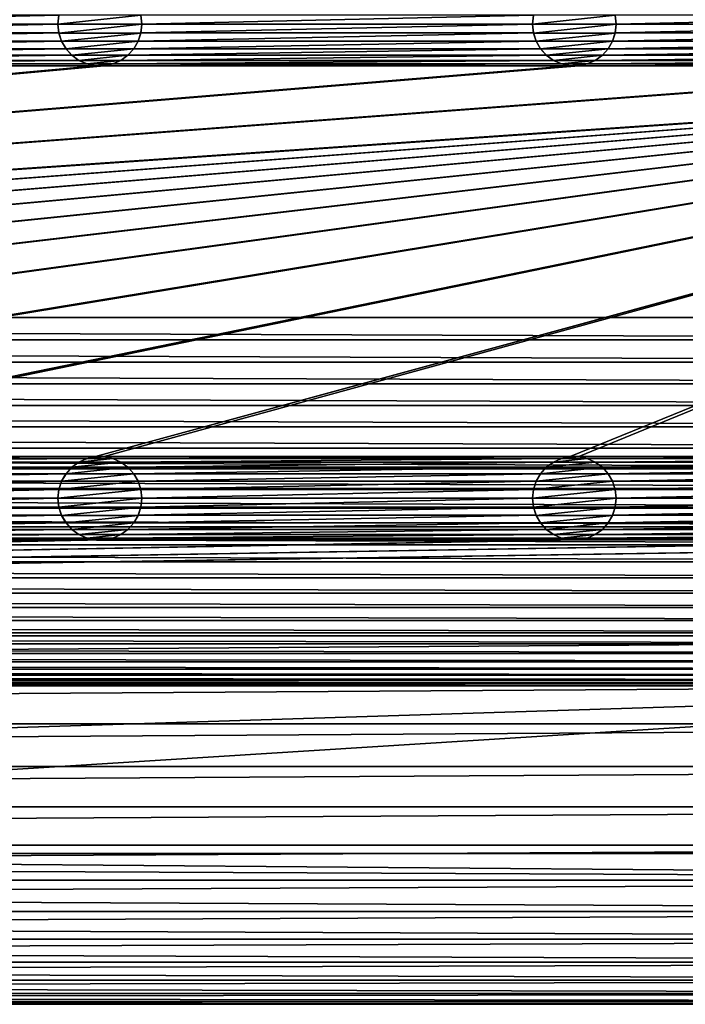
# Model space of a CAD drawing. Header units: metres. Extents: x -200 to 200, y -200 to 200.
# Tile 42 of 88: x 80 to 120, y -200 to -141. Entities that reach past the tile are written whole.
import ezdxf

# ---------------------------------------------------------------- set-up
doc = ezdxf.new("R2010")
doc.units = ezdxf.units.M
doc.layers.add('solid_P34200', color=7, linetype='CONTINUOUS')

msp = doc.modelspace()

# ---------------------------------------------------------------- linework, layer by layer
at = {"layer": 'solid_P34200'}
for points in [[(181, 159), (181, -159), (10.240819, 10.959723)], [(181, -159), (11.633039, 9.467192), (10.240819, 10.959723)], [(181, -159), (12.817678, 7.79116), (11.633039, 9.467192)], [(181, -159), (13.756138, 5.976712), (12.817678, 7.79116)], [(181, -159), (14.444175, 4.045302), (13.756138, 5.976712)], [(181, -159), (14.856524, 2.058549), (14.444175, 4.045302)], [(181, -159), (15, 0), (14.856524, 2.058549)], [(181, -159), (14.856524, -2.058549), (15, 0)], [(181, -159), (14.444175, -4.045302), (14.856524, -2.058549)], [(181, -159), (13.756138, -5.976712), (14.444175, -4.045302)], [(181, -159), (12.817678, -7.79116), (13.756138, -5.976712)], [(181, -159), (11.633039, -9.467192), (12.817678, -7.79116)], [(181, -159), (10.240819, -10.959723), (11.633039, -9.467192)], [(181, -159), (8.64688, -12.25524), (10.240819, -10.959723)], [(181, -159), (-181, -159), (-8.64688, -12.25524)], [(181, -159), (-8.64688, -12.25524), (-6.904468, -13.315859)], [(181, -159), (6.904468, -13.315859), (8.64688, -12.25524)], [(181, -159), (-6.904468, -13.315859), (-5.01928, -14.134056)], [(181, -159), (5.01928, -14.134056), (6.904468, -13.315859)], [(181, -159), (-5.01928, -14.134056), (-3.055924, -14.684637)], [(181, -159), (-3.055924, -14.684637), (-1.019424, -14.964341)], [(181, -159), (1.019424, -14.964341), (3.055924, -14.684637)], [(181, -159), (3.055924, -14.684637), (5.01928, -14.134056)], [(181, -159), (-1.019424, -14.964341), (1.019424, -14.964341)], [(59.042263, -140.971634, 5), (59.099998, -141.5, 5), (82.457733, -140.971634, 5)], [(59.099998, -141.5, 5), (82.400002, -141.5, 5), (82.457733, -140.971634, 5)], [(82.460022, -140.967072, 7.5), (82.457733, -140.971634, 5), (82.400002, -141.5, 5)], [(82.460022, -140.967072, 7.5), (82.400002, -141.5, 5), (82.400002, -141.5, 7.5)], [(87.339981, -140.967072, 7.5), (82.400002, -141.5, 7.5), (87.400002, -141.5, 7.5)], [(82.460022, -140.967072, 7.5), (82.400002, -141.5, 7.5), (87.339981, -140.967072, 7.5)], [(87.339981, -140.967072, 7.5), (87.400002, -141.5, 7.5), (87.342262, -140.971634, 5)], [(87.342262, -140.971634, 5), (87.400002, -141.5, 5), (110.757736, -140.971634, 5)], [(87.400002, -141.5, 7.5), (87.400002, -141.5, 5), (87.342262, -140.971634, 5)], [(87.400002, -141.5, 5), (110.699997, -141.5, 5), (110.757736, -140.971634, 5)], [(110.760017, -140.967072, 7.5), (110.757736, -140.971634, 5), (110.699997, -141.5, 5)], [(110.760017, -140.967072, 7.5), (110.699997, -141.5, 5), (110.699997, -141.5, 7.5)], [(115.639984, -140.967072, 7.5), (110.699997, -141.5, 7.5), (115.699997, -141.5, 7.5)], [(110.760017, -140.967072, 7.5), (110.699997, -141.5, 7.5), (115.639984, -140.967072, 7.5)], [(115.639984, -140.967072, 7.5), (115.699997, -141.5, 7.5), (115.642265, -140.971634, 5)], [(115.642265, -140.971634, 5), (115.699997, -141.5, 5), (139.057739, -140.971634, 5)], [(115.699997, -141.5, 7.5), (115.699997, -141.5, 5), (115.642265, -140.971634, 5)], [(115.699997, -141.5, 5), (139, -141.5, 5), (139.057739, -140.971634, 5)], [(59.042263, -142.028366, 5), (82.457733, -142.028366, 5), (82.400002, -141.5, 5)], [(59.099998, -141.5, 5), (59.042263, -142.028366, 5), (82.400002, -141.5, 5)], [(82.400002, -141.5, 7.5), (82.400002, -141.5, 5), (82.457733, -142.028366, 5)], [(82.460022, -142.032928, 7.5), (82.400002, -141.5, 7.5), (82.457733, -142.028366, 5)], [(87.400002, -141.5, 7.5), (82.400002, -141.5, 7.5), (82.460022, -142.032928, 7.5)], [(87.400002, -141.5, 7.5), (82.460022, -142.032928, 7.5), (87.339981, -142.032928, 7.5)], [(87.339981, -142.032928, 7.5), (87.342262, -142.028366, 5), (87.400002, -141.5, 5)], [(87.400002, -141.5, 7.5), (87.339981, -142.032928, 7.5), (87.400002, -141.5, 5)], [(87.342262, -142.028366, 5), (110.757736, -142.028366, 5), (110.699997, -141.5, 5)], [(87.400002, -141.5, 5), (87.342262, -142.028366, 5), (110.699997, -141.5, 5)], [(110.699997, -141.5, 7.5), (110.699997, -141.5, 5), (110.757736, -142.028366, 5)], [(110.760017, -142.032928, 7.5), (110.699997, -141.5, 7.5), (110.757736, -142.028366, 5)], [(115.699997, -141.5, 7.5), (110.699997, -141.5, 7.5), (110.760017, -142.032928, 7.5)], [(115.699997, -141.5, 7.5), (110.760017, -142.032928, 7.5), (115.639984, -142.032928, 7.5)], [(115.639984, -142.032928, 7.5), (115.642265, -142.028366, 5), (115.699997, -141.5, 5)], [(115.699997, -141.5, 7.5), (115.639984, -142.032928, 7.5), (115.699997, -141.5, 5)], [(115.642265, -142.028366, 5), (139.057739, -142.028366, 5), (139, -141.5, 5)], [(115.699997, -141.5, 5), (115.642265, -142.028366, 5), (139, -141.5, 5)], [(58.884338, -142.515564, 5), (82.615662, -142.515564, 5), (82.457733, -142.028366, 5)], [(59.042263, -142.028366, 5), (58.884338, -142.515564, 5), (82.457733, -142.028366, 5)], [(82.460022, -142.032928, 7.5), (82.457733, -142.028366, 5), (82.615662, -142.515564, 5)], [(82.617195, -142.519073, 7.5), (82.460022, -142.032928, 7.5), (82.615662, -142.515564, 5)], [(87.339981, -142.032928, 7.5), (82.460022, -142.032928, 7.5), (82.617195, -142.519073, 7.5)], [(87.339981, -142.032928, 7.5), (82.617195, -142.519073, 7.5), (87.182808, -142.519073, 7.5)], [(87.182808, -142.519073, 7.5), (87.184341, -142.515564, 5), (87.342262, -142.028366, 5)], [(87.339981, -142.032928, 7.5), (87.182808, -142.519073, 7.5), (87.342262, -142.028366, 5)], [(87.184341, -142.515564, 5), (110.915665, -142.515564, 5), (110.757736, -142.028366, 5)], [(87.342262, -142.028366, 5), (87.184341, -142.515564, 5), (110.757736, -142.028366, 5)], [(110.760017, -142.032928, 7.5), (110.757736, -142.028366, 5), (110.915665, -142.515564, 5)], [(110.917191, -142.519073, 7.5), (110.760017, -142.032928, 7.5), (110.915665, -142.515564, 5)], [(115.639984, -142.032928, 7.5), (110.760017, -142.032928, 7.5), (110.917191, -142.519073, 7.5)], [(115.639984, -142.032928, 7.5), (110.917191, -142.519073, 7.5), (115.482803, -142.519073, 7.5)], [(115.482803, -142.519073, 7.5), (115.484337, -142.515564, 5), (115.642265, -142.028366, 5)], [(115.639984, -142.032928, 7.5), (115.482803, -142.519073, 7.5), (115.642265, -142.028366, 5)], [(115.484337, -142.515564, 5), (139.215668, -142.515564, 5), (139.057739, -142.028366, 5)], [(115.642265, -142.028366, 5), (115.484337, -142.515564, 5), (139.057739, -142.028366, 5)], [(58.620796, -142.969711, 5), (82.879204, -142.969711, 5), (82.615662, -142.515564, 5)], [(58.884338, -142.515564, 5), (58.620796, -142.969711, 5), (82.615662, -142.515564, 5)], [(82.617195, -142.519073, 7.5), (82.615662, -142.515564, 5), (82.879204, -142.969711, 5)], [(82.87812, -142.966705, 7.5), (82.617195, -142.519073, 7.5), (82.879204, -142.969711, 5)], [(87.182808, -142.519073, 7.5), (82.617195, -142.519073, 7.5), (82.87812, -142.966705, 7.5)], [(87.182808, -142.519073, 7.5), (82.87812, -142.966705, 7.5), (86.921883, -142.966705, 7.5)], [(86.920792, -142.969711, 5), (111.179207, -142.969711, 5), (110.915665, -142.515564, 5)], [(87.184341, -142.515564, 5), (86.920792, -142.969711, 5), (110.915665, -142.515564, 5)], [(86.921883, -142.966705, 7.5), (86.920792, -142.969711, 5), (87.184341, -142.515564, 5)], [(87.182808, -142.519073, 7.5), (86.921883, -142.966705, 7.5), (87.184341, -142.515564, 5)], [(110.917191, -142.519073, 7.5), (110.915665, -142.515564, 5), (111.179207, -142.969711, 5)], [(111.178116, -142.966705, 7.5), (110.917191, -142.519073, 7.5), (111.179207, -142.969711, 5)], [(115.482803, -142.519073, 7.5), (110.917191, -142.519073, 7.5), (111.178116, -142.966705, 7.5)], [(115.482803, -142.519073, 7.5), (111.178116, -142.966705, 7.5), (115.221886, -142.966705, 7.5)], [(115.220795, -142.969711, 5), (139.479202, -142.969711, 5), (139.215668, -142.515564, 5)], [(115.484337, -142.515564, 5), (115.220795, -142.969711, 5), (139.215668, -142.515564, 5)], [(115.221886, -142.966705, 7.5), (115.220795, -142.969711, 5), (115.484337, -142.515564, 5)], [(115.482803, -142.519073, 7.5), (115.221886, -142.966705, 7.5), (115.484337, -142.515564, 5)], [(57.847816, -143.66507, 5), (83.652184, -143.66507, 5), (83.225777, -143.356216, 5)], [(58.274223, -143.356216, 5), (57.847816, -143.66507, 5), (83.225777, -143.356216, 5)], [(58.274223, -143.356216, 5), (83.225777, -143.356216, 5), (82.879204, -142.969711, 5)], [(58.620796, -142.969711, 5), (58.274223, -143.356216, 5), (82.879204, -142.969711, 5)], [(82.87812, -142.966705, 7.5), (82.879204, -142.969711, 5), (83.225777, -143.356216, 5)], [(83.229889, -143.359634, 7.5), (82.87812, -142.966705, 7.5), (83.225777, -143.356216, 5)], [(86.921883, -142.966705, 7.5), (82.87812, -142.966705, 7.5), (83.229889, -143.359634, 7.5)], [(83.229889, -143.359634, 7.5), (83.225777, -143.356216, 5), (83.652184, -143.66507, 5)], [(86.921883, -142.966705, 7.5), (83.229889, -143.359634, 7.5), (86.570114, -143.359634, 7.5)], [(83.648468, -143.662048, 7.5), (83.229889, -143.359634, 7.5), (83.652184, -143.66507, 5)], [(86.570114, -143.359634, 7.5), (83.229889, -143.359634, 7.5), (83.648468, -143.662048, 7.5)], [(86.570114, -143.359634, 7.5), (83.648468, -143.662048, 7.5), (86.151535, -143.662048, 7.5)], [(86.14782, -143.66507, 5), (111.952179, -143.66507, 5), (111.525772, -143.356216, 5)], [(86.574226, -143.356216, 5), (86.14782, -143.66507, 5), (111.525772, -143.356216, 5)], [(86.151535, -143.662048, 7.5), (86.14782, -143.66507, 5), (86.574226, -143.356216, 5)], [(86.570114, -143.359634, 7.5), (86.151535, -143.662048, 7.5), (86.574226, -143.356216, 5)], [(86.921883, -142.966705, 7.5), (86.570114, -143.359634, 7.5), (86.920792, -142.969711, 5)], [(86.570114, -143.359634, 7.5), (86.574226, -143.356216, 5), (86.920792, -142.969711, 5)], [(86.574226, -143.356216, 5), (111.525772, -143.356216, 5), (111.179207, -142.969711, 5)], [(86.920792, -142.969711, 5), (86.574226, -143.356216, 5), (111.179207, -142.969711, 5)], [(111.178116, -142.966705, 7.5), (111.179207, -142.969711, 5), (111.525772, -143.356216, 5)], [(111.529884, -143.359634, 7.5), (111.178116, -142.966705, 7.5), (111.525772, -143.356216, 5)], [(115.221886, -142.966705, 7.5), (111.178116, -142.966705, 7.5), (111.529884, -143.359634, 7.5)], [(111.529884, -143.359634, 7.5), (111.525772, -143.356216, 5), (111.952179, -143.66507, 5)], [(115.221886, -142.966705, 7.5), (111.529884, -143.359634, 7.5), (114.870117, -143.359634, 7.5)], [(111.948463, -143.662048, 7.5), (111.529884, -143.359634, 7.5), (111.952179, -143.66507, 5)], [(114.870117, -143.359634, 7.5), (111.529884, -143.359634, 7.5), (111.948463, -143.662048, 7.5)], [(114.870117, -143.359634, 7.5), (111.948463, -143.662048, 7.5), (114.45153, -143.662048, 7.5)], [(114.447815, -143.66507, 5), (140.252182, -143.66507, 5), (139.825775, -143.356216, 5)], [(114.874222, -143.356216, 5), (114.447815, -143.66507, 5), (139.825775, -143.356216, 5)], [(114.45153, -143.662048, 7.5), (114.447815, -143.66507, 5), (114.874222, -143.356216, 5)], [(114.870117, -143.359634, 7.5), (114.45153, -143.662048, 7.5), (114.874222, -143.356216, 5)], [(115.221886, -142.966705, 7.5), (114.870117, -143.359634, 7.5), (115.220795, -142.969711, 5)], [(114.870117, -143.359634, 7.5), (114.874222, -143.356216, 5), (115.220795, -142.969711, 5)], [(114.874222, -143.356216, 5), (139.825775, -143.356216, 5), (139.479202, -142.969711, 5)], [(115.220795, -142.969711, 5), (114.874222, -143.356216, 5), (139.479202, -142.969711, 5)], [(56.858921, -143.985718, 5), (84.641083, -143.985718, 5), (84.125313, -143.876358, 5)], [(57.374687, -143.876358, 5), (56.858921, -143.985718, 5), (84.125313, -143.876358, 5)], [(57.374687, -143.876358, 5), (84.125313, -143.876358, 5), (83.652184, -143.66507, 5)], [(57.847816, -143.66507, 5), (57.374687, -143.876358, 5), (83.652184, -143.66507, 5)], [(83.648468, -143.662048, 7.5), (83.652184, -143.66507, 5), (84.125313, -143.876358, 5)], [(84.131226, -143.877869, 7.5), (83.648468, -143.662048, 7.5), (84.125313, -143.876358, 5)], [(86.151535, -143.662048, 7.5), (83.648468, -143.662048, 7.5), (84.131226, -143.877869, 7.5)], [(84.131226, -143.877869, 7.5), (84.125313, -143.876358, 5), (84.641083, -143.985718, 5)], [(86.151535, -143.662048, 7.5), (84.131226, -143.877869, 7.5), (85.668777, -143.877869, 7.5)], [(84.635368, -143.984528, 7.5), (84.131226, -143.877869, 7.5), (84.641083, -143.985718, 5)], [(85.668777, -143.877869, 7.5), (84.131226, -143.877869, 7.5), (84.635368, -143.984528, 7.5)], [(85.668777, -143.877869, 7.5), (84.635368, -143.984528, 7.5), (85.164635, -143.984528, 7.5)], [(84.641083, -167.314285, 5), (170.574692, -143.876358, 5), (170.058914, -143.985718, 5)], [(84.641083, -167.314285, 5), (85.15892, -167.314285, 5), (170.574692, -143.876358, 5)], [(85.15892, -167.314285, 5), (112.941078, -167.314285, 5), (170.574692, -143.876358, 5)], [(85.15892, -143.985718, 5), (112.941078, -143.985718, 5), (112.425308, -143.876358, 5)], [(85.67469, -143.876358, 5), (85.15892, -143.985718, 5), (112.425308, -143.876358, 5)], [(85.164635, -143.984528, 7.5), (85.15892, -143.985718, 5), (85.67469, -143.876358, 5)], [(85.668777, -143.877869, 7.5), (85.164635, -143.984528, 7.5), (85.67469, -143.876358, 5)], [(86.151535, -143.662048, 7.5), (85.668777, -143.877869, 7.5), (86.14782, -143.66507, 5)], [(85.668777, -143.877869, 7.5), (85.67469, -143.876358, 5), (86.14782, -143.66507, 5)], [(85.67469, -143.876358, 5), (112.425308, -143.876358, 5), (111.952179, -143.66507, 5)], [(86.14782, -143.66507, 5), (85.67469, -143.876358, 5), (111.952179, -143.66507, 5)], [(111.948463, -143.662048, 7.5), (111.952179, -143.66507, 5), (112.425308, -143.876358, 5)], [(112.431221, -143.877869, 7.5), (111.948463, -143.662048, 7.5), (112.425308, -143.876358, 5)], [(114.45153, -143.662048, 7.5), (111.948463, -143.662048, 7.5), (112.431221, -143.877869, 7.5)], [(112.431221, -143.877869, 7.5), (112.425308, -143.876358, 5), (112.941078, -143.985718, 5)], [(114.45153, -143.662048, 7.5), (112.431221, -143.877869, 7.5), (113.968781, -143.877869, 7.5)], [(112.935364, -143.984528, 7.5), (112.431221, -143.877869, 7.5), (112.941078, -143.985718, 5)], [(113.968781, -143.877869, 7.5), (112.431221, -143.877869, 7.5), (112.935364, -143.984528, 7.5)], [(113.968781, -143.877869, 7.5), (112.935364, -143.984528, 7.5), (113.464638, -143.984528, 7.5)], [(112.941078, -167.314285, 5), (113.458923, -167.314285, 5), (170.574692, -143.876358, 5)], [(113.458923, -167.314285, 5), (141.241074, -167.314285, 5), (170.574692, -143.876358, 5)], [(113.458923, -143.985718, 5), (141.241074, -143.985718, 5), (140.725311, -143.876358, 5)], [(113.974686, -143.876358, 5), (113.458923, -143.985718, 5), (140.725311, -143.876358, 5)], [(113.464638, -143.984528, 7.5), (113.458923, -143.985718, 5), (113.974686, -143.876358, 5)], [(113.968781, -143.877869, 7.5), (113.464638, -143.984528, 7.5), (113.974686, -143.876358, 5)], [(114.45153, -143.662048, 7.5), (113.968781, -143.877869, 7.5), (114.447815, -143.66507, 5)], [(113.968781, -143.877869, 7.5), (113.974686, -143.876358, 5), (114.447815, -143.66507, 5)], [(113.974686, -143.876358, 5), (140.725311, -143.876358, 5), (140.252182, -143.66507, 5)], [(114.447815, -143.66507, 5), (113.974686, -143.876358, 5), (140.252182, -143.66507, 5)], [(170.058914, -143.985718, 5), (-170.058914, -167.314285, 5), (-169.541077, -167.314285, 5)], [(170.058914, -143.985718, 5), (169.541077, -143.985718, 5), (-170.058914, -167.314285, 5)], [(141.758926, -143.985718, 5), (-170.058914, -167.314285, 5), (169.541077, -143.985718, 5)], [(141.758926, -143.985718, 5), (141.241074, -143.985718, 5), (-170.058914, -167.314285, 5)], [(113.458923, -143.985718, 5), (-170.058914, -167.314285, 5), (141.241074, -143.985718, 5)], [(113.458923, -143.985718, 5), (112.941078, -143.985718, 5), (-170.058914, -167.314285, 5)], [(85.15892, -143.985718, 5), (-170.058914, -167.314285, 5), (112.941078, -143.985718, 5)], [(85.15892, -143.985718, 5), (84.641083, -143.985718, 5), (-170.058914, -167.314285, 5)], [(56.858921, -143.985718, 5), (-170.058914, -167.314285, 5), (84.641083, -143.985718, 5)], [(170.058914, -143.985718, 5), (-169.541077, -167.314285, 5), (-141.758926, -167.314285, 5)], [(170.058914, -143.985718, 5), (-141.758926, -167.314285, 5), (-141.241074, -167.314285, 5)], [(170.058914, -143.985718, 5), (-141.241074, -167.314285, 5), (-113.458923, -167.314285, 5)], [(170.058914, -143.985718, 5), (-113.458923, -167.314285, 5), (-112.941078, -167.314285, 5)], [(170.058914, -143.985718, 5), (-112.941078, -167.314285, 5), (-85.15892, -167.314285, 5)], [(170.058914, -143.985718, 5), (-85.15892, -167.314285, 5), (-84.641083, -167.314285, 5)], [(170.058914, -143.985718, 5), (-84.641083, -167.314285, 5), (-56.858921, -167.314285, 5)], [(170.058914, -143.985718, 5), (-56.858921, -167.314285, 5), (-56.34108, -167.314285, 5)], [(170.058914, -143.985718, 5), (-56.34108, -167.314285, 5), (-28.55892, -167.314285, 5)], [(170.058914, -143.985718, 5), (-28.55892, -167.314285, 5), (-28.04108, -167.314285, 5)], [(170.058914, -143.985718, 5), (-28.04108, -167.314285, 5), (-0.25892, -167.314285, 5)], [(170.058914, -143.985718, 5), (-0.25892, -167.314285, 5), (0.25892, -167.314285, 5)], [(28.04108, -167.314285, 5), (170.058914, -143.985718, 5), (0.25892, -167.314285, 5)], [(28.04108, -167.314285, 5), (28.55892, -167.314285, 5), (170.058914, -143.985718, 5)], [(28.55892, -167.314285, 5), (56.34108, -167.314285, 5), (170.058914, -143.985718, 5)], [(56.34108, -167.314285, 5), (56.858921, -167.314285, 5), (170.058914, -143.985718, 5)], [(56.858921, -167.314285, 5), (84.641083, -167.314285, 5), (170.058914, -143.985718, 5)], [(84.635368, -143.984528, 7.5), (84.641083, -143.985718, 5), (85.15892, -143.985718, 5)], [(85.164635, -143.984528, 7.5), (84.635368, -143.984528, 7.5), (85.15892, -143.985718, 5)], [(112.935364, -143.984528, 7.5), (112.941078, -143.985718, 5), (113.458923, -143.985718, 5)], [(113.464638, -143.984528, 7.5), (112.935364, -143.984528, 7.5), (113.458923, -143.985718, 5)], [(180.957291, -160.342163), (-180.957291, -160.342163), (-181, -159)], [(181, -159), (180.957291, -160.342163), (-181, -159)], [(180.836639, -161.666519), (-180.836639, -161.666519), (-180.957291, -160.342163)], [(180.957291, -160.342163), (180.836639, -161.666519), (-180.957291, -160.342163)], [(180.638016, -162.973083), (-180.638016, -162.973083), (-180.836639, -161.666519)], [(180.836639, -161.666519), (180.638016, -162.973083), (-180.836639, -161.666519)], [(180.361206, -164.262497), (-180.361206, -164.262497), (-180.638016, -162.973083)], [(180.638016, -162.973083), (180.361206, -164.262497), (-180.638016, -162.973083)], [(180.003708, -165.541977), (-180.003708, -165.541977), (-180.361206, -164.262497)], [(180.361206, -164.262497), (180.003708, -165.541977), (-180.361206, -164.262497)], [(179.568466, -166.803024), (-179.568466, -166.803024), (-180.003708, -165.541977)], [(180.003708, -165.541977), (179.568466, -166.803024), (-180.003708, -165.541977)], [(179.060257, -168.031967), (-179.060257, -168.031967), (-179.568466, -166.803024)], [(179.568466, -166.803024), (179.060257, -168.031967), (-179.568466, -166.803024)], [(56.858921, -167.314285, 5), (57.374687, -167.423645, 5), (84.641083, -167.314285, 5)], [(57.374687, -167.423645, 5), (84.125313, -167.423645, 5), (84.641083, -167.314285, 5)], [(57.374687, -167.423645, 5), (57.847816, -167.634933, 5), (84.125313, -167.423645, 5)], [(57.847816, -167.634933, 5), (83.652184, -167.634933, 5), (84.125313, -167.423645, 5)], [(83.648468, -167.637955, 7.5), (84.131226, -167.422134, 7.5), (83.652184, -167.634933, 5)], [(83.648468, -167.637955, 7.5), (86.151535, -167.637955, 7.5), (85.668777, -167.422134, 7.5)], [(83.648468, -167.637955, 7.5), (85.668777, -167.422134, 7.5), (84.131226, -167.422134, 7.5)], [(84.131226, -167.422134, 7.5), (84.125313, -167.423645, 5), (83.652184, -167.634933, 5)], [(84.635368, -167.315475, 7.5), (84.641083, -167.314285, 5), (84.125313, -167.423645, 5)], [(84.131226, -167.422134, 7.5), (84.635368, -167.315475, 7.5), (84.125313, -167.423645, 5)], [(84.131226, -167.422134, 7.5), (85.668777, -167.422134, 7.5), (85.164635, -167.315475, 7.5)], [(84.131226, -167.422134, 7.5), (85.164635, -167.315475, 7.5), (84.635368, -167.315475, 7.5)], [(84.635368, -167.315475, 7.5), (85.164635, -167.315475, 7.5), (84.641083, -167.314285, 5)], [(85.164635, -167.315475, 7.5), (85.15892, -167.314285, 5), (84.641083, -167.314285, 5)], [(85.15892, -167.314285, 5), (85.67469, -167.423645, 5), (112.941078, -167.314285, 5)], [(85.668777, -167.422134, 7.5), (85.67469, -167.423645, 5), (85.15892, -167.314285, 5)], [(85.164635, -167.315475, 7.5), (85.668777, -167.422134, 7.5), (85.15892, -167.314285, 5)], [(85.668777, -167.422134, 7.5), (86.151535, -167.637955, 7.5), (85.67469, -167.423645, 5)], [(85.67469, -167.423645, 5), (112.425308, -167.423645, 5), (112.941078, -167.314285, 5)], [(85.67469, -167.423645, 5), (86.14782, -167.634933, 5), (112.425308, -167.423645, 5)], [(86.151535, -167.637955, 7.5), (86.14782, -167.634933, 5), (85.67469, -167.423645, 5)], [(86.14782, -167.634933, 5), (111.952179, -167.634933, 5), (112.425308, -167.423645, 5)], [(111.948463, -167.637955, 7.5), (112.431221, -167.422134, 7.5), (111.952179, -167.634933, 5)], [(111.948463, -167.637955, 7.5), (114.45153, -167.637955, 7.5), (113.968781, -167.422134, 7.5)], [(111.948463, -167.637955, 7.5), (113.968781, -167.422134, 7.5), (112.431221, -167.422134, 7.5)], [(112.431221, -167.422134, 7.5), (112.425308, -167.423645, 5), (111.952179, -167.634933, 5)], [(112.935364, -167.315475, 7.5), (112.941078, -167.314285, 5), (112.425308, -167.423645, 5)], [(112.431221, -167.422134, 7.5), (112.935364, -167.315475, 7.5), (112.425308, -167.423645, 5)], [(112.431221, -167.422134, 7.5), (113.968781, -167.422134, 7.5), (113.464638, -167.315475, 7.5)], [(112.431221, -167.422134, 7.5), (113.464638, -167.315475, 7.5), (112.935364, -167.315475, 7.5)], [(112.935364, -167.315475, 7.5), (113.464638, -167.315475, 7.5), (112.941078, -167.314285, 5)], [(113.464638, -167.315475, 7.5), (113.458923, -167.314285, 5), (112.941078, -167.314285, 5)], [(113.458923, -167.314285, 5), (113.974686, -167.423645, 5), (141.241074, -167.314285, 5)], [(113.968781, -167.422134, 7.5), (113.974686, -167.423645, 5), (113.458923, -167.314285, 5)], [(113.464638, -167.315475, 7.5), (113.968781, -167.422134, 7.5), (113.458923, -167.314285, 5)], [(113.968781, -167.422134, 7.5), (114.45153, -167.637955, 7.5), (113.974686, -167.423645, 5)], [(113.974686, -167.423645, 5), (140.725311, -167.423645, 5), (141.241074, -167.314285, 5)], [(113.974686, -167.423645, 5), (114.447815, -167.634933, 5), (140.725311, -167.423645, 5)], [(114.45153, -167.637955, 7.5), (114.447815, -167.634933, 5), (113.974686, -167.423645, 5)], [(114.447815, -167.634933, 5), (140.252182, -167.634933, 5), (140.725311, -167.423645, 5)], [(178.481461, -169.220428), (-178.481461, -169.220428), (-179.060257, -168.031967)], [(179.060257, -168.031967), (178.481461, -169.220428), (-179.060257, -168.031967)], [(57.847816, -167.634933, 5), (58.274223, -167.943787, 5), (83.652184, -167.634933, 5)], [(58.274223, -167.943787, 5), (83.225777, -167.943787, 5), (83.652184, -167.634933, 5)], [(58.274223, -167.943787, 5), (58.620796, -168.330292, 5), (83.225777, -167.943787, 5)], [(58.620796, -168.330292, 5), (82.879204, -168.330292, 5), (83.225777, -167.943787, 5)], [(82.87812, -168.333298, 7.5), (83.229889, -167.940369, 7.5), (82.879204, -168.330292, 5)], [(82.87812, -168.333298, 7.5), (86.921883, -168.333298, 7.5), (86.570114, -167.940369, 7.5)], [(82.87812, -168.333298, 7.5), (86.570114, -167.940369, 7.5), (83.229889, -167.940369, 7.5)], [(83.229889, -167.940369, 7.5), (83.225777, -167.943787, 5), (82.879204, -168.330292, 5)], [(83.648468, -167.637955, 7.5), (83.652184, -167.634933, 5), (83.225777, -167.943787, 5)], [(83.229889, -167.940369, 7.5), (83.648468, -167.637955, 7.5), (83.225777, -167.943787, 5)], [(83.229889, -167.940369, 7.5), (86.570114, -167.940369, 7.5), (86.151535, -167.637955, 7.5)], [(83.229889, -167.940369, 7.5), (86.151535, -167.637955, 7.5), (83.648468, -167.637955, 7.5)], [(86.14782, -167.634933, 5), (86.574226, -167.943787, 5), (111.952179, -167.634933, 5)], [(86.570114, -167.940369, 7.5), (86.574226, -167.943787, 5), (86.14782, -167.634933, 5)], [(86.151535, -167.637955, 7.5), (86.570114, -167.940369, 7.5), (86.14782, -167.634933, 5)], [(86.570114, -167.940369, 7.5), (86.921883, -168.333298, 7.5), (86.574226, -167.943787, 5)], [(86.574226, -167.943787, 5), (111.525772, -167.943787, 5), (111.952179, -167.634933, 5)], [(86.574226, -167.943787, 5), (86.920792, -168.330292, 5), (111.525772, -167.943787, 5)], [(86.921883, -168.333298, 7.5), (86.920792, -168.330292, 5), (86.574226, -167.943787, 5)], [(86.920792, -168.330292, 5), (111.179207, -168.330292, 5), (111.525772, -167.943787, 5)], [(111.178116, -168.333298, 7.5), (111.529884, -167.940369, 7.5), (111.179207, -168.330292, 5)], [(111.178116, -168.333298, 7.5), (115.221886, -168.333298, 7.5), (114.870117, -167.940369, 7.5)], [(111.178116, -168.333298, 7.5), (114.870117, -167.940369, 7.5), (111.529884, -167.940369, 7.5)], [(111.529884, -167.940369, 7.5), (111.525772, -167.943787, 5), (111.179207, -168.330292, 5)], [(111.948463, -167.637955, 7.5), (111.952179, -167.634933, 5), (111.525772, -167.943787, 5)], [(111.529884, -167.940369, 7.5), (111.948463, -167.637955, 7.5), (111.525772, -167.943787, 5)], [(111.529884, -167.940369, 7.5), (114.870117, -167.940369, 7.5), (114.45153, -167.637955, 7.5)], [(111.529884, -167.940369, 7.5), (114.45153, -167.637955, 7.5), (111.948463, -167.637955, 7.5)], [(114.447815, -167.634933, 5), (114.874222, -167.943787, 5), (140.252182, -167.634933, 5)], [(114.870117, -167.940369, 7.5), (114.874222, -167.943787, 5), (114.447815, -167.634933, 5)], [(114.45153, -167.637955, 7.5), (114.870117, -167.940369, 7.5), (114.447815, -167.634933, 5)], [(114.870117, -167.940369, 7.5), (115.221886, -168.333298, 7.5), (114.874222, -167.943787, 5)], [(114.874222, -167.943787, 5), (139.825775, -167.943787, 5), (140.252182, -167.634933, 5)], [(114.874222, -167.943787, 5), (115.220795, -168.330292, 5), (139.825775, -167.943787, 5)], [(115.221886, -168.333298, 7.5), (115.220795, -168.330292, 5), (114.874222, -167.943787, 5)], [(115.220795, -168.330292, 5), (139.479202, -168.330292, 5), (139.825775, -167.943787, 5)], [(58.620796, -168.330292, 5), (58.884338, -168.784439, 5), (82.879204, -168.330292, 5)], [(58.884338, -168.784439, 5), (82.615662, -168.784439, 5), (82.879204, -168.330292, 5)], [(82.87812, -168.333298, 7.5), (82.879204, -168.330292, 5), (82.615662, -168.784439, 5)], [(82.617195, -168.780914, 7.5), (82.87812, -168.333298, 7.5), (82.615662, -168.784439, 5)], [(82.617195, -168.780914, 7.5), (87.182808, -168.780914, 7.5), (86.921883, -168.333298, 7.5)], [(82.617195, -168.780914, 7.5), (86.921883, -168.333298, 7.5), (82.87812, -168.333298, 7.5)], [(86.920792, -168.330292, 5), (87.184341, -168.784439, 5), (111.179207, -168.330292, 5)], [(87.182808, -168.780914, 7.5), (87.184341, -168.784439, 5), (86.920792, -168.330292, 5)], [(86.921883, -168.333298, 7.5), (87.182808, -168.780914, 7.5), (86.920792, -168.330292, 5)], [(87.184341, -168.784439, 5), (110.915665, -168.784439, 5), (111.179207, -168.330292, 5)], [(111.178116, -168.333298, 7.5), (111.179207, -168.330292, 5), (110.915665, -168.784439, 5)], [(110.917191, -168.780914, 7.5), (111.178116, -168.333298, 7.5), (110.915665, -168.784439, 5)], [(110.917191, -168.780914, 7.5), (115.482803, -168.780914, 7.5), (115.221886, -168.333298, 7.5)], [(110.917191, -168.780914, 7.5), (115.221886, -168.333298, 7.5), (111.178116, -168.333298, 7.5)], [(115.220795, -168.330292, 5), (115.484337, -168.784439, 5), (139.479202, -168.330292, 5)], [(115.482803, -168.780914, 7.5), (115.484337, -168.784439, 5), (115.220795, -168.330292, 5)], [(115.221886, -168.333298, 7.5), (115.482803, -168.780914, 7.5), (115.220795, -168.330292, 5)], [(115.484337, -168.784439, 5), (139.215668, -168.784439, 5), (139.479202, -168.330292, 5)], [(177.826935, -170.379456), (-177.826935, -170.379456), (-178.481461, -169.220428)], [(178.481461, -169.220428), (177.826935, -170.379456), (-178.481461, -169.220428)], [(58.884338, -168.784439, 5), (59.042263, -169.271637, 5), (82.615662, -168.784439, 5)], [(59.042263, -169.271637, 5), (82.457733, -169.271637, 5), (82.615662, -168.784439, 5)], [(82.617195, -168.780914, 7.5), (82.615662, -168.784439, 5), (82.457733, -169.271637, 5)], [(82.460022, -169.267059, 7.5), (82.617195, -168.780914, 7.5), (82.457733, -169.271637, 5)], [(82.460022, -169.267059, 7.5), (87.339981, -169.267059, 7.5), (87.182808, -168.780914, 7.5)], [(82.460022, -169.267059, 7.5), (87.182808, -168.780914, 7.5), (82.617195, -168.780914, 7.5)], [(87.182808, -168.780914, 7.5), (87.339981, -169.267059, 7.5), (87.184341, -168.784439, 5)], [(87.184341, -168.784439, 5), (87.342262, -169.271637, 5), (110.915665, -168.784439, 5)], [(87.339981, -169.267059, 7.5), (87.342262, -169.271637, 5), (87.184341, -168.784439, 5)], [(87.342262, -169.271637, 5), (110.757736, -169.271637, 5), (110.915665, -168.784439, 5)], [(110.917191, -168.780914, 7.5), (110.915665, -168.784439, 5), (110.757736, -169.271637, 5)], [(110.760017, -169.267059, 7.5), (110.917191, -168.780914, 7.5), (110.757736, -169.271637, 5)], [(110.760017, -169.267059, 7.5), (115.639984, -169.267059, 7.5), (115.482803, -168.780914, 7.5)], [(110.760017, -169.267059, 7.5), (115.482803, -168.780914, 7.5), (110.917191, -168.780914, 7.5)], [(115.482803, -168.780914, 7.5), (115.639984, -169.267059, 7.5), (115.484337, -168.784439, 5)], [(115.484337, -168.784439, 5), (115.642265, -169.271637, 5), (139.215668, -168.784439, 5)], [(115.639984, -169.267059, 7.5), (115.642265, -169.271637, 5), (115.484337, -168.784439, 5)], [(115.642265, -169.271637, 5), (139.057739, -169.271637, 5), (139.215668, -168.784439, 5)], [(59.042263, -169.271637, 5), (59.099998, -169.800003, 5), (82.457733, -169.271637, 5)], [(59.042263, -170.328369, 5), (82.457733, -170.328369, 5), (82.400002, -169.800003, 5)], [(59.099998, -169.800003, 5), (59.042263, -170.328369, 5), (82.400002, -169.800003, 5)], [(59.099998, -169.800003, 5), (82.400002, -169.800003, 5), (82.457733, -169.271637, 5)], [(82.460022, -169.267059, 7.5), (82.457733, -169.271637, 5), (82.400002, -169.800003, 5)], [(82.460022, -169.267059, 7.5), (82.400002, -169.800003, 5), (82.400002, -169.800003, 7.5)], [(87.339981, -169.267059, 7.5), (82.400002, -169.800003, 7.5), (87.400002, -169.800003, 7.5)], [(82.460022, -169.267059, 7.5), (82.400002, -169.800003, 7.5), (87.339981, -169.267059, 7.5)], [(82.400002, -169.800003, 7.5), (82.400002, -169.800003, 5), (82.457733, -170.328369, 5)], [(82.460022, -170.332932, 7.5), (82.400002, -169.800003, 7.5), (82.457733, -170.328369, 5)], [(87.400002, -169.800003, 7.5), (82.400002, -169.800003, 7.5), (82.460022, -170.332932, 7.5)], [(87.400002, -169.800003, 7.5), (82.460022, -170.332932, 7.5), (87.339981, -170.332932, 7.5)], [(87.339981, -169.267059, 7.5), (87.400002, -169.800003, 7.5), (87.342262, -169.271637, 5)], [(87.339981, -170.332932, 7.5), (87.342262, -170.328369, 5), (87.400002, -169.800003, 5)], [(87.400002, -169.800003, 7.5), (87.339981, -170.332932, 7.5), (87.400002, -169.800003, 5)], [(87.342262, -169.271637, 5), (87.400002, -169.800003, 5), (110.757736, -169.271637, 5)], [(87.400002, -169.800003, 7.5), (87.400002, -169.800003, 5), (87.342262, -169.271637, 5)], [(87.342262, -170.328369, 5), (110.757736, -170.328369, 5), (110.699997, -169.800003, 5)], [(87.400002, -169.800003, 5), (87.342262, -170.328369, 5), (110.699997, -169.800003, 5)], [(87.400002, -169.800003, 5), (110.699997, -169.800003, 5), (110.757736, -169.271637, 5)], [(110.760017, -169.267059, 7.5), (110.757736, -169.271637, 5), (110.699997, -169.800003, 5)], [(110.760017, -169.267059, 7.5), (110.699997, -169.800003, 5), (110.699997, -169.800003, 7.5)], [(115.639984, -169.267059, 7.5), (110.699997, -169.800003, 7.5), (115.699997, -169.800003, 7.5)], [(110.760017, -169.267059, 7.5), (110.699997, -169.800003, 7.5), (115.639984, -169.267059, 7.5)], [(110.699997, -169.800003, 7.5), (110.699997, -169.800003, 5), (110.757736, -170.328369, 5)], [(110.760017, -170.332932, 7.5), (110.699997, -169.800003, 7.5), (110.757736, -170.328369, 5)], [(115.699997, -169.800003, 7.5), (110.699997, -169.800003, 7.5), (110.760017, -170.332932, 7.5)], [(115.699997, -169.800003, 7.5), (110.760017, -170.332932, 7.5), (115.639984, -170.332932, 7.5)], [(115.639984, -169.267059, 7.5), (115.699997, -169.800003, 7.5), (115.642265, -169.271637, 5)], [(115.639984, -170.332932, 7.5), (115.642265, -170.328369, 5), (115.699997, -169.800003, 5)], [(115.699997, -169.800003, 7.5), (115.639984, -170.332932, 7.5), (115.699997, -169.800003, 5)], [(115.642265, -169.271637, 5), (115.699997, -169.800003, 5), (139.057739, -169.271637, 5)], [(115.699997, -169.800003, 7.5), (115.699997, -169.800003, 5), (115.642265, -169.271637, 5)], [(115.642265, -170.328369, 5), (139.057739, -170.328369, 5), (139, -169.800003, 5)], [(115.699997, -169.800003, 5), (115.642265, -170.328369, 5), (139, -169.800003, 5)], [(115.699997, -169.800003, 5), (139, -169.800003, 5), (139.057739, -169.271637, 5)], [(177.102936, -171.499695), (-177.102936, -171.499695), (-177.826935, -170.379456)], [(177.826935, -170.379456), (177.102936, -171.499695), (-177.826935, -170.379456)], [(58.884338, -170.815567, 5), (82.615662, -170.815567, 5), (82.457733, -170.328369, 5)], [(59.042263, -170.328369, 5), (58.884338, -170.815567, 5), (82.457733, -170.328369, 5)], [(82.460022, -170.332932, 7.5), (82.457733, -170.328369, 5), (82.615662, -170.815567, 5)], [(82.617195, -170.819077, 7.5), (82.460022, -170.332932, 7.5), (82.615662, -170.815567, 5)], [(87.339981, -170.332932, 7.5), (82.460022, -170.332932, 7.5), (82.617195, -170.819077, 7.5)], [(87.339981, -170.332932, 7.5), (82.617195, -170.819077, 7.5), (87.182808, -170.819077, 7.5)], [(87.182808, -170.819077, 7.5), (87.184341, -170.815567, 5), (87.342262, -170.328369, 5)], [(87.339981, -170.332932, 7.5), (87.182808, -170.819077, 7.5), (87.342262, -170.328369, 5)], [(87.184341, -170.815567, 5), (110.915665, -170.815567, 5), (110.757736, -170.328369, 5)], [(87.342262, -170.328369, 5), (87.184341, -170.815567, 5), (110.757736, -170.328369, 5)], [(110.760017, -170.332932, 7.5), (110.757736, -170.328369, 5), (110.915665, -170.815567, 5)], [(110.917191, -170.819077, 7.5), (110.760017, -170.332932, 7.5), (110.915665, -170.815567, 5)], [(115.639984, -170.332932, 7.5), (110.760017, -170.332932, 7.5), (110.917191, -170.819077, 7.5)], [(115.639984, -170.332932, 7.5), (110.917191, -170.819077, 7.5), (115.482803, -170.819077, 7.5)], [(115.482803, -170.819077, 7.5), (115.484337, -170.815567, 5), (115.642265, -170.328369, 5)], [(115.639984, -170.332932, 7.5), (115.482803, -170.819077, 7.5), (115.642265, -170.328369, 5)], [(115.484337, -170.815567, 5), (139.215668, -170.815567, 5), (139.057739, -170.328369, 5)], [(115.642265, -170.328369, 5), (115.484337, -170.815567, 5), (139.057739, -170.328369, 5)], [(58.620796, -171.269714, 5), (82.879204, -171.269714, 5), (82.615662, -170.815567, 5)], [(58.884338, -170.815567, 5), (58.620796, -171.269714, 5), (82.615662, -170.815567, 5)], [(82.617195, -170.819077, 7.5), (82.615662, -170.815567, 5), (82.879204, -171.269714, 5)], [(82.87812, -171.266708, 7.5), (82.617195, -170.819077, 7.5), (82.879204, -171.269714, 5)], [(87.182808, -170.819077, 7.5), (82.617195, -170.819077, 7.5), (82.87812, -171.266708, 7.5)], [(87.182808, -170.819077, 7.5), (82.87812, -171.266708, 7.5), (86.921883, -171.266708, 7.5)], [(86.920792, -171.269714, 5), (111.179207, -171.269714, 5), (110.915665, -170.815567, 5)], [(87.184341, -170.815567, 5), (86.920792, -171.269714, 5), (110.915665, -170.815567, 5)], [(86.921883, -171.266708, 7.5), (86.920792, -171.269714, 5), (87.184341, -170.815567, 5)], [(87.182808, -170.819077, 7.5), (86.921883, -171.266708, 7.5), (87.184341, -170.815567, 5)], [(110.917191, -170.819077, 7.5), (110.915665, -170.815567, 5), (111.179207, -171.269714, 5)], [(111.178116, -171.266708, 7.5), (110.917191, -170.819077, 7.5), (111.179207, -171.269714, 5)], [(115.482803, -170.819077, 7.5), (110.917191, -170.819077, 7.5), (111.178116, -171.266708, 7.5)], [(115.482803, -170.819077, 7.5), (111.178116, -171.266708, 7.5), (115.221886, -171.266708, 7.5)], [(115.220795, -171.269714, 5), (139.479202, -171.269714, 5), (139.215668, -170.815567, 5)], [(115.484337, -170.815567, 5), (115.220795, -171.269714, 5), (139.215668, -170.815567, 5)], [(115.221886, -171.266708, 7.5), (115.220795, -171.269714, 5), (115.484337, -170.815567, 5)], [(115.482803, -170.819077, 7.5), (115.221886, -171.266708, 7.5), (115.484337, -170.815567, 5)], [(176.317139, -172.568909), (-176.317139, -172.568909), (-177.102936, -171.499695)], [(177.102936, -171.499695), (176.317139, -172.568909), (-177.102936, -171.499695)], [(58.274223, -171.656204, 5), (83.225777, -171.656204, 5), (82.879204, -171.269714, 5)], [(58.620796, -171.269714, 5), (58.274223, -171.656204, 5), (82.879204, -171.269714, 5)], [(82.87812, -171.266708, 7.5), (82.879204, -171.269714, 5), (83.225777, -171.656204, 5)], [(83.229889, -171.659637, 7.5), (82.87812, -171.266708, 7.5), (83.225777, -171.656204, 5)], [(86.921883, -171.266708, 7.5), (82.87812, -171.266708, 7.5), (83.229889, -171.659637, 7.5)], [(86.921883, -171.266708, 7.5), (83.229889, -171.659637, 7.5), (86.570114, -171.659637, 7.5)], [(86.921883, -171.266708, 7.5), (86.570114, -171.659637, 7.5), (86.920792, -171.269714, 5)], [(86.570114, -171.659637, 7.5), (86.574226, -171.656204, 5), (86.920792, -171.269714, 5)], [(86.574226, -171.656204, 5), (111.525772, -171.656204, 5), (111.179207, -171.269714, 5)], [(86.920792, -171.269714, 5), (86.574226, -171.656204, 5), (111.179207, -171.269714, 5)], [(111.178116, -171.266708, 7.5), (111.179207, -171.269714, 5), (111.525772, -171.656204, 5)], [(111.529884, -171.659637, 7.5), (111.178116, -171.266708, 7.5), (111.525772, -171.656204, 5)], [(115.221886, -171.266708, 7.5), (111.178116, -171.266708, 7.5), (111.529884, -171.659637, 7.5)], [(115.221886, -171.266708, 7.5), (111.529884, -171.659637, 7.5), (114.870117, -171.659637, 7.5)], [(115.221886, -171.266708, 7.5), (114.870117, -171.659637, 7.5), (115.220795, -171.269714, 5)], [(114.870117, -171.659637, 7.5), (114.874222, -171.656204, 5), (115.220795, -171.269714, 5)], [(114.874222, -171.656204, 5), (139.825775, -171.656204, 5), (139.479202, -171.269714, 5)], [(115.220795, -171.269714, 5), (114.874222, -171.656204, 5), (139.479202, -171.269714, 5)], [(56.858921, -172.285706, 5), (84.641083, -172.285706, 5), (84.125313, -172.176346, 5)], [(57.374687, -172.176346, 5), (56.858921, -172.285706, 5), (84.125313, -172.176346, 5)], [(57.374687, -172.176346, 5), (84.125313, -172.176346, 5), (83.652184, -171.965073, 5)], [(57.847816, -171.965073, 5), (57.374687, -172.176346, 5), (83.652184, -171.965073, 5)], [(57.847816, -171.965073, 5), (83.652184, -171.965073, 5), (83.225777, -171.656204, 5)], [(58.274223, -171.656204, 5), (57.847816, -171.965073, 5), (83.225777, -171.656204, 5)], [(83.229889, -171.659637, 7.5), (83.225777, -171.656204, 5), (83.652184, -171.965073, 5)], [(83.648468, -171.962051, 7.5), (83.229889, -171.659637, 7.5), (83.652184, -171.965073, 5)], [(86.570114, -171.659637, 7.5), (83.229889, -171.659637, 7.5), (83.648468, -171.962051, 7.5)], [(86.570114, -171.659637, 7.5), (83.648468, -171.962051, 7.5), (86.151535, -171.962051, 7.5)], [(83.648468, -171.962051, 7.5), (83.652184, -171.965073, 5), (84.125313, -172.176346, 5)], [(84.131226, -172.177856, 7.5), (83.648468, -171.962051, 7.5), (84.125313, -172.176346, 5)], [(86.151535, -171.962051, 7.5), (83.648468, -171.962051, 7.5), (84.131226, -172.177856, 7.5)], [(84.131226, -172.177856, 7.5), (84.125313, -172.176346, 5), (84.641083, -172.285706, 5)], [(86.151535, -171.962051, 7.5), (84.131226, -172.177856, 7.5), (85.668777, -172.177856, 7.5)], [(84.635368, -172.284515, 7.5), (84.131226, -172.177856, 7.5), (84.641083, -172.285706, 5)], [(85.668777, -172.177856, 7.5), (84.131226, -172.177856, 7.5), (84.635368, -172.284515, 7.5)], [(85.668777, -172.177856, 7.5), (84.635368, -172.284515, 7.5), (85.164635, -172.284515, 7.5)], [(85.15892, -172.285706, 5), (112.941078, -172.285706, 5), (112.425308, -172.176346, 5)], [(85.67469, -172.176346, 5), (85.15892, -172.285706, 5), (112.425308, -172.176346, 5)], [(85.164635, -172.284515, 7.5), (85.15892, -172.285706, 5), (85.67469, -172.176346, 5)], [(85.668777, -172.177856, 7.5), (85.164635, -172.284515, 7.5), (85.67469, -172.176346, 5)], [(86.151535, -171.962051, 7.5), (85.668777, -172.177856, 7.5), (86.14782, -171.965073, 5)], [(85.668777, -172.177856, 7.5), (85.67469, -172.176346, 5), (86.14782, -171.965073, 5)], [(85.67469, -172.176346, 5), (112.425308, -172.176346, 5), (111.952179, -171.965073, 5)], [(86.14782, -171.965073, 5), (85.67469, -172.176346, 5), (111.952179, -171.965073, 5)], [(86.14782, -171.965073, 5), (111.952179, -171.965073, 5), (111.525772, -171.656204, 5)], [(86.574226, -171.656204, 5), (86.14782, -171.965073, 5), (111.525772, -171.656204, 5)], [(86.151535, -171.962051, 7.5), (86.14782, -171.965073, 5), (86.574226, -171.656204, 5)], [(86.570114, -171.659637, 7.5), (86.151535, -171.962051, 7.5), (86.574226, -171.656204, 5)], [(111.529884, -171.659637, 7.5), (111.525772, -171.656204, 5), (111.952179, -171.965073, 5)], [(111.948463, -171.962051, 7.5), (111.529884, -171.659637, 7.5), (111.952179, -171.965073, 5)], [(114.870117, -171.659637, 7.5), (111.529884, -171.659637, 7.5), (111.948463, -171.962051, 7.5)], [(114.870117, -171.659637, 7.5), (111.948463, -171.962051, 7.5), (114.45153, -171.962051, 7.5)], [(111.948463, -171.962051, 7.5), (111.952179, -171.965073, 5), (112.425308, -172.176346, 5)], [(112.431221, -172.177856, 7.5), (111.948463, -171.962051, 7.5), (112.425308, -172.176346, 5)], [(114.45153, -171.962051, 7.5), (111.948463, -171.962051, 7.5), (112.431221, -172.177856, 7.5)], [(112.431221, -172.177856, 7.5), (112.425308, -172.176346, 5), (112.941078, -172.285706, 5)], [(114.45153, -171.962051, 7.5), (112.431221, -172.177856, 7.5), (113.968781, -172.177856, 7.5)], [(112.935364, -172.284515, 7.5), (112.431221, -172.177856, 7.5), (112.941078, -172.285706, 5)], [(113.968781, -172.177856, 7.5), (112.431221, -172.177856, 7.5), (112.935364, -172.284515, 7.5)], [(113.968781, -172.177856, 7.5), (112.935364, -172.284515, 7.5), (113.464638, -172.284515, 7.5)], [(113.458923, -172.285706, 5), (141.241074, -172.285706, 5), (140.725311, -172.176346, 5)], [(113.974686, -172.176346, 5), (113.458923, -172.285706, 5), (140.725311, -172.176346, 5)], [(113.464638, -172.284515, 7.5), (113.458923, -172.285706, 5), (113.974686, -172.176346, 5)], [(113.968781, -172.177856, 7.5), (113.464638, -172.284515, 7.5), (113.974686, -172.176346, 5)], [(114.45153, -171.962051, 7.5), (113.968781, -172.177856, 7.5), (114.447815, -171.965073, 5)], [(113.968781, -172.177856, 7.5), (113.974686, -172.176346, 5), (114.447815, -171.965073, 5)], [(113.974686, -172.176346, 5), (140.725311, -172.176346, 5), (140.252182, -171.965073, 5)], [(114.447815, -171.965073, 5), (113.974686, -172.176346, 5), (140.252182, -171.965073, 5)], [(114.447815, -171.965073, 5), (140.252182, -171.965073, 5), (139.825775, -171.656204, 5)], [(114.874222, -171.656204, 5), (114.447815, -171.965073, 5), (139.825775, -171.656204, 5)], [(114.45153, -171.962051, 7.5), (114.447815, -171.965073, 5), (114.874222, -171.656204, 5)], [(114.870117, -171.659637, 7.5), (114.45153, -171.962051, 7.5), (114.874222, -171.656204, 5)], [(170.058914, -172.285706, 5), (-200, -178, 5), (200, -178, 5)], [(170.058914, -172.285706, 5), (169.541077, -172.285706, 5), (-200, -178, 5)], [(141.758926, -172.285706, 5), (-200, -178, 5), (169.541077, -172.285706, 5)], [(141.758926, -172.285706, 5), (141.241074, -172.285706, 5), (-200, -178, 5)], [(113.458923, -172.285706, 5), (-200, -178, 5), (141.241074, -172.285706, 5)], [(113.458923, -172.285706, 5), (112.941078, -172.285706, 5), (-200, -178, 5)], [(85.15892, -172.285706, 5), (-200, -178, 5), (112.941078, -172.285706, 5)], [(85.15892, -172.285706, 5), (84.641083, -172.285706, 5), (-200, -178, 5)], [(56.858921, -172.285706, 5), (-200, -178, 5), (84.641083, -172.285706, 5)], [(175.469376, -173.585297), (-175.469376, -173.585297), (-176.317139, -172.568909)], [(176.317139, -172.568909), (175.469376, -173.585297), (-176.317139, -172.568909)], [(84.635368, -172.284515, 7.5), (84.641083, -172.285706, 5), (85.15892, -172.285706, 5)], [(85.164635, -172.284515, 7.5), (84.635368, -172.284515, 7.5), (85.15892, -172.285706, 5)], [(112.935364, -172.284515, 7.5), (112.941078, -172.285706, 5), (113.458923, -172.285706, 5)], [(113.464638, -172.284515, 7.5), (112.935364, -172.284515, 7.5), (113.458923, -172.285706, 5)], [(174.555435, -174.555435), (-174.555435, -174.555435), (-175.469376, -173.585297)], [(175.469376, -173.585297), (174.555435, -174.555435), (-175.469376, -173.585297)], [(173.585297, -175.469376), (-173.585297, -175.469376), (-174.555435, -174.555435)], [(174.555435, -174.555435), (173.585297, -175.469376), (-174.555435, -174.555435)], [(172.568909, -176.317139), (-172.568909, -176.317139), (-173.585297, -175.469376)], [(173.585297, -175.469376), (172.568909, -176.317139), (-173.585297, -175.469376)], [(171.499695, -177.102936), (-171.499695, -177.102936), (-172.568909, -176.317139)], [(172.568909, -176.317139), (171.499695, -177.102936), (-172.568909, -176.317139)], [(170.379456, -177.826935), (-170.379456, -177.826935), (-171.499695, -177.102936)], [(171.499695, -177.102936), (170.379456, -177.826935), (-171.499695, -177.102936)], [(200, -178, 5), (-200, -178, 5), (-199.836639, -180.666519, 5)], [(199.836639, -180.666519, 5), (200, -178, 5), (-199.836639, -180.666519, 5)], [(169.220428, -178.481461), (-169.220428, -178.481461), (-170.379456, -177.826935)], [(170.379456, -177.826935), (169.220428, -178.481461), (-170.379456, -177.826935)], [(168.031967, -179.060257), (-168.031967, -179.060257), (-169.220428, -178.481461)], [(169.220428, -178.481461), (168.031967, -179.060257), (-169.220428, -178.481461)], [(166.803024, -179.568466), (-166.803024, -179.568466), (-168.031967, -179.060257)], [(168.031967, -179.060257), (166.803024, -179.568466), (-168.031967, -179.060257)], [(165.541977, -180.003708), (-165.541977, -180.003708), (-166.803024, -179.568466)], [(166.803024, -179.568466), (165.541977, -180.003708), (-166.803024, -179.568466)], [(164.262497, -180.361206), (-164.262497, -180.361206), (-165.541977, -180.003708)], [(165.541977, -180.003708), (164.262497, -180.361206), (-165.541977, -180.003708)], [(162.973083, -180.638016), (-162.973083, -180.638016), (-164.262497, -180.361206)], [(164.262497, -180.361206), (162.973083, -180.638016), (-164.262497, -180.361206)], [(199.836639, -180.666519, 5), (-199.836639, -180.666519, 5), (-199.361206, -183.262497, 5)], [(199.361206, -183.262497, 5), (199.836639, -180.666519, 5), (-199.361206, -183.262497, 5)], [(161.666519, -180.836639), (-161.666519, -180.836639), (-162.973083, -180.638016)], [(162.973083, -180.638016), (161.666519, -180.836639), (-162.973083, -180.638016)], [(160.342163, -180.957291), (-160.342163, -180.957291), (-161.666519, -180.836639)], [(161.666519, -180.836639), (160.342163, -180.957291), (-161.666519, -180.836639)], [(159, -181), (-159, -181), (-160.342163, -180.957291)], [(160.342163, -180.957291), (159, -181), (-160.342163, -180.957291)], [(-159, -191, 3.5), (-159, -181), (159, -181)], [(0, -191, 3.5), (-159, -191, 3.5), (159, -181)], [(159, -191, 3.5), (0, -191, 3.5), (159, -181)], [(199.361206, -183.262497, 5), (-199.361206, -183.262497, 5), (-198.568466, -185.803024, 5)], [(198.568466, -185.803024, 5), (199.361206, -183.262497, 5), (-198.568466, -185.803024, 5)], [(198.568466, -185.803024, 5), (-198.568466, -185.803024, 5), (-197.481461, -188.220428, 5)], [(197.481461, -188.220428, 5), (198.568466, -185.803024, 5), (-197.481461, -188.220428, 5)], [(197.481461, -188.220428, 5), (-197.481461, -188.220428, 5), (-196.102936, -190.499695, 5)], [(196.102936, -190.499695, 5), (197.481461, -188.220428, 5), (-196.102936, -190.499695, 5)], [(196.102936, -190.499695, 5), (-196.102936, -190.499695, 5), (-194.469376, -192.585297, 5)], [(194.469376, -192.585297, 5), (196.102936, -190.499695, 5), (-194.469376, -192.585297, 5)], [(-159, -191, 3.5), (194.469376, -192.585297, 3.5), (-194.469376, -192.585297, 3.5)], [(0, -191, 3.5), (194.469376, -192.585297, 3.5), (-159, -191, 3.5)], [(159, -191, 3.5), (194.469376, -192.585297, 3.5), (0, -191, 3.5)], [(194.469376, -192.585297, 5), (-194.469376, -192.585297, 5), (-192.585297, -194.469376, 5)], [(-194.469376, -192.585297, 3.5), (194.469376, -192.585297, 3.5), (192.585297, -194.469376, 3.5)], [(-194.469376, -192.585297, 3.5), (192.585297, -194.469376, 3.5), (-192.585297, -194.469376, 3.5)], [(192.585297, -194.469376, 5), (194.469376, -192.585297, 5), (-192.585297, -194.469376, 5)], [(192.585297, -194.469376, 5), (-192.585297, -194.469376, 5), (-190.499695, -196.102936, 5)], [(-192.585297, -194.469376, 3.5), (192.585297, -194.469376, 3.5), (190.499695, -196.102936, 3.5)], [(-192.585297, -194.469376, 3.5), (190.499695, -196.102936, 3.5), (-190.499695, -196.102936, 3.5)], [(190.499695, -196.102936, 5), (192.585297, -194.469376, 5), (-190.499695, -196.102936, 5)], [(190.499695, -196.102936, 5), (-190.499695, -196.102936, 5), (-188.220428, -197.481461, 5)], [(-190.499695, -196.102936, 3.5), (190.499695, -196.102936, 3.5), (188.220428, -197.481461, 3.5)], [(-190.499695, -196.102936, 3.5), (188.220428, -197.481461, 3.5), (-188.220428, -197.481461, 3.5)], [(188.220428, -197.481461, 5), (190.499695, -196.102936, 5), (-188.220428, -197.481461, 5)], [(188.220428, -197.481461, 5), (-188.220428, -197.481461, 5), (-185.803024, -198.568466, 5)], [(-188.220428, -197.481461, 3.5), (188.220428, -197.481461, 3.5), (185.803024, -198.568466, 3.5)], [(-188.220428, -197.481461, 3.5), (185.803024, -198.568466, 3.5), (-185.803024, -198.568466, 3.5)], [(185.803024, -198.568466, 5), (188.220428, -197.481461, 5), (-185.803024, -198.568466, 5)], [(185.803024, -198.568466, 5), (-185.803024, -198.568466, 5), (-183.262497, -199.361206, 5)], [(-185.803024, -198.568466, 3.5), (185.803024, -198.568466, 3.5), (183.262497, -199.361206, 3.5)], [(-185.803024, -198.568466, 3.5), (183.262497, -199.361206, 3.5), (-183.262497, -199.361206, 3.5)], [(183.262497, -199.361206, 5), (185.803024, -198.568466, 5), (-183.262497, -199.361206, 5)], [(183.262497, -199.361206, 5), (-183.262497, -199.361206, 5), (-180.666519, -199.836639, 5)], [(-183.262497, -199.361206, 3.5), (183.262497, -199.361206, 3.5), (180.666519, -199.836639, 3.5)], [(-183.262497, -199.361206, 3.5), (180.666519, -199.836639, 3.5), (-180.666519, -199.836639, 3.5)], [(180.666519, -199.836639, 5), (183.262497, -199.361206, 5), (-180.666519, -199.836639, 5)], [(180.666519, -199.836639, 5), (-180.666519, -199.836639, 5), (-178, -200, 5)], [(-180.666519, -199.836639, 3.5), (178, -200, 3.5), (-178, -200, 3.5)], [(-180.666519, -199.836639, 3.5), (180.666519, -199.836639, 3.5), (178, -200, 3.5)], [(180.666519, -199.836639, 5), (-178, -200, 5), (178, -200, 5)], [(178, -200, 3.5), (178, -200, 5), (-178, -200, 5)], [(178, -200, 3.5), (-178, -200, 5), (-178, -200, 3.5)]]:
    msp.add_3dface(points, dxfattribs=at)

doc.saveas('drawing.dxf')
